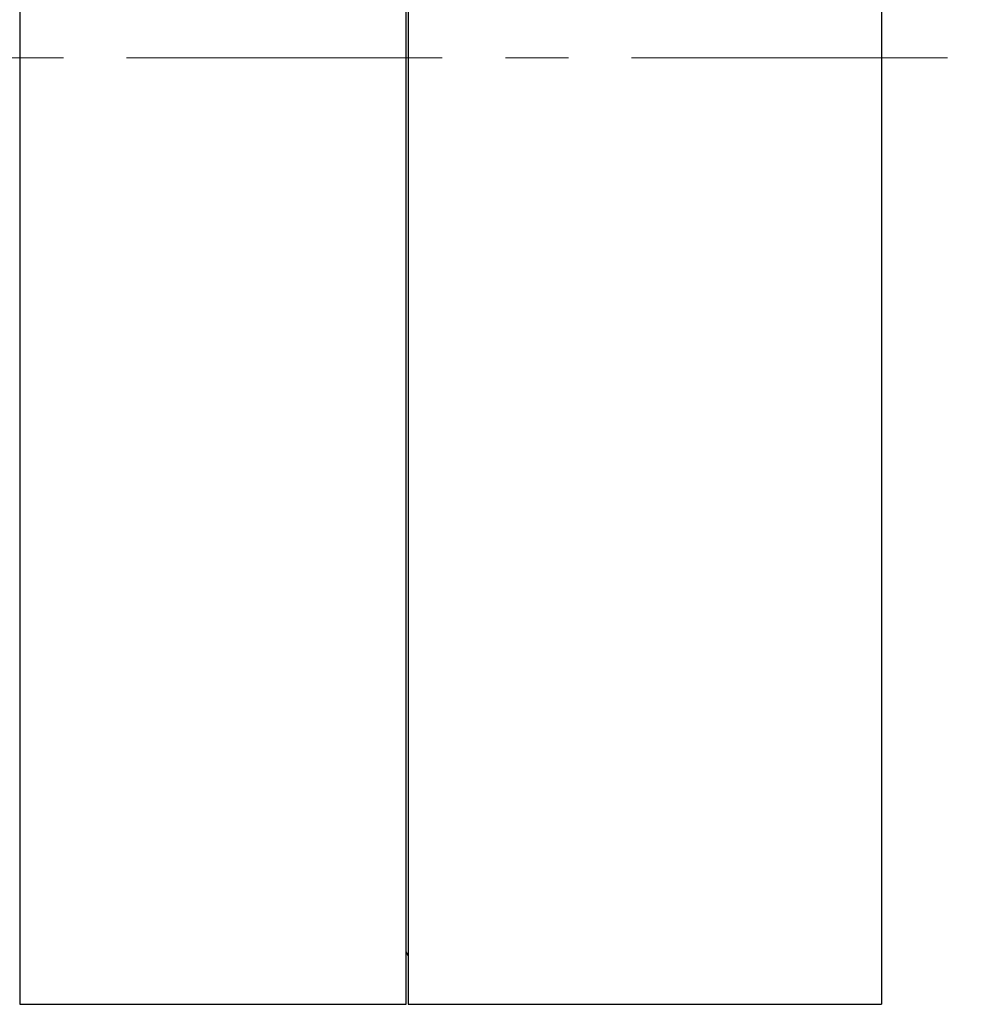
# Model space of a CAD drawing. Header units: inches. Extents: x 1.7 to 20.7, y 4 to 15.1.
# Tile 15 of 54: x 14.4 to 15.9, y 4 to 5.6. Entities that reach past the tile are written whole.
import ezdxf

# ---------------------------------------------------------------- set-up
doc = ezdxf.new("R2010")
doc.units = ezdxf.units.IN
doc.header["$MEASUREMENT"] = 0
doc.linetypes.add('CENTERX2', pattern=[0.8, 0.5, -0.1, 0.1, -0.1])
doc.layers.add('SLD-0', color=7, linetype='Continuous')

msp = doc.modelspace()

# ---------------------------------------------------------------- linework, layer by layer
at = {"color": 7, "linetype": 'Continuous', "lineweight": 25}
for p, q in [((15.0145, 5.5613), (15.0145, 7.0402)), ((15.0175, 7.0402), (15.0175, 4.0402)), ((15.7675, 7.0402), (15.7675, 4.0402)), ((14.4025, 5.6268), (14.4025, 5.4958)), ((15.0145, 4.0402), (15.0145, 5.5613)), ((14.4025, 5.4959), (14.4025, 5.3653)), ((14.4025, 5.3654), (14.4025, 5.2361)), ((14.4025, 5.2362), (14.4025, 5.1092)), ((14.4025, 5.1094), (14.4025, 4.9857)), ((14.4025, 4.9858), (14.4025, 4.8663)), ((14.4025, 4.8664), (14.4025, 4.7521)), ((14.4025, 4.7522), (14.4025, 4.6438)), ((14.4025, 4.644), (14.4025, 4.5424)), ((14.4025, 4.5425), (14.4025, 4.4486)), ((14.4025, 4.4487), (14.4025, 4.3631)), ((14.4025, 4.3632), (14.4025, 4.2866)), ((14.4025, 4.2866), (14.4025, 4.2195)), ((14.4025, 4.2196), (14.4025, 4.1626)), ((14.4025, 4.1626), (14.4025, 4.1161)), ((14.4025, 4.1162), (14.4025, 4.0805)), ((14.4025, 4.0805), (14.4025, 4.056)), ((14.4025, 4.056), (14.4025, 4.0427)), ((14.4025, 4.0427), (14.4025, 4.0402)), ((14.4025, 4.0402), (15.0145, 4.0402)), ((15.0175, 4.0402), (15.7675, 4.0402))]:
    msp.add_line(p, q, dxfattribs=at)
at = {"color": 7, "linetype": 'Continuous', "lineweight": 25, "flags": 128}
msp.add_lwpolyline([(15.0145, 4.1236), (15.0152, 4.1218), (15.0175, 4.1172)], dxfattribs=at)
at = {"layer": 'SLD-0', "color": 7, "linetype": 'CENTERX2', "lineweight": 18}
msp.add_line((6.5716, 5.5402), (15.9254, 5.5402), dxfattribs=at)

doc.saveas('drawing.dxf')
